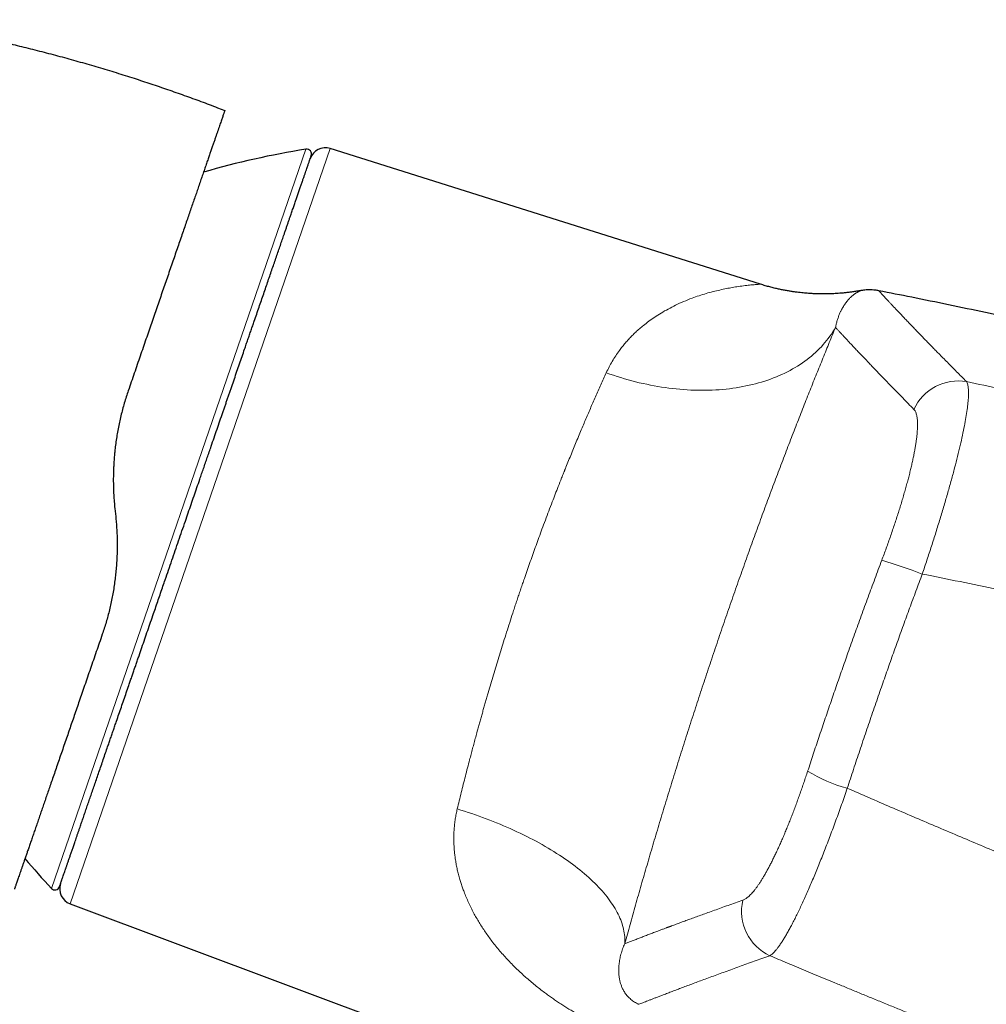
# Model space of a CAD drawing. Header units: millimetres. Extents: x 8 to 1136, y 12 to 650.
# Tile 8 of 49: x 290 to 351, y 588 to 649. Entities that reach past the tile are written whole.
import ezdxf

# ---------------------------------------------------------------- set-up
doc = ezdxf.new("R2010")
doc.units = ezdxf.units.MM

msp = doc.modelspace()

# ---------------------------------------------------------------- linework, layer by layer
at = {"color": 7, "linetype": 'Continuous', "lineweight": 30}
for p, q in [((302.764, 643.82), (303.218, 643.645)), ((336.488, 632.854), (309.766, 641.279)), ((296.39, 618.933), (296.443, 618.429)), ((293.617, 594.379), (321.373, 584.001))]:
    msp.add_line(p, q, dxfattribs=at)
at = {"color": 252, "linetype": 'Continuous', "lineweight": 0}
for p, q in [((292.453, 595.342), (308.256, 641.237)), ((309.766, 641.279), (293.617, 594.379))]:
    msp.add_line(p, q, dxfattribs=at)
at = {"color": 252, "linetype": 'Continuous', "lineweight": 0, "flags": 128}
for points in [[(326.905, 627.36), (327.131, 627.28), (327.357, 627.202), (327.584, 627.128), (327.812, 627.056), (328.04, 626.988), (328.269, 626.922), (328.498, 626.86), (328.727, 626.801), (328.957, 626.744), (329.187, 626.691), (329.417, 626.641), (329.647, 626.594), (329.877, 626.55), (330.107, 626.509), (330.337, 626.472), (330.566, 626.437), (330.795, 626.406), (331.023, 626.378), (331.251, 626.354), (331.479, 626.332), (331.705, 626.314), (331.931, 626.299), (332.156, 626.287), (332.38, 626.278), (332.603, 626.273), (332.825, 626.271), (333.046, 626.272), (333.266, 626.276), (333.484, 626.284), (333.701, 626.295), (333.917, 626.309), (334.131, 626.327), (334.343, 626.347), (334.554, 626.371), (334.763, 626.398), (334.971, 626.428), (335.176, 626.462), (335.379, 626.498), (335.581, 626.538), (335.78, 626.581), (335.977, 626.627), (336.172, 626.677), (336.365, 626.729), (336.555, 626.784), (336.743, 626.843), (336.929, 626.905), (337.112, 626.969), (337.292, 627.037), (337.469, 627.107), (337.644, 627.181), (337.816, 627.258), (337.986, 627.337), (338.152, 627.419), (338.315, 627.505), (338.476, 627.593), (338.633, 627.683), (338.787, 627.777), (338.938, 627.873), (339.086, 627.972), (339.231, 628.074), (339.372, 628.178), (339.51, 628.285), (339.644, 628.395), (339.775, 628.507), (339.902, 628.621), (340.026, 628.738), (340.147, 628.858), (340.263, 628.979), (340.376, 629.104), (340.485, 629.23), (340.591, 629.358), (340.693, 629.489), (340.79, 629.622), (340.884, 629.757), (340.975, 629.894), (341.061, 630.034), (341.143, 630.175)], [(317.654, 600.272), (317.882, 600.202), (318.108, 600.131), (318.334, 600.058), (318.559, 599.983), (318.783, 599.906), (319.006, 599.828), (319.227, 599.748), (319.448, 599.666), (319.667, 599.583), (319.884, 599.498), (320.1, 599.412), (320.314, 599.324), (320.527, 599.235), (320.738, 599.144), (320.947, 599.051), (321.155, 598.958), (321.36, 598.862), (321.564, 598.766), (321.765, 598.668), (321.965, 598.569), (322.162, 598.469), (322.356, 598.367), (322.549, 598.265), (322.739, 598.161), (322.927, 598.056), (323.112, 597.95), (323.294, 597.843), (323.474, 597.734), (323.651, 597.625), (323.826, 597.515), (323.998, 597.405), (324.166, 597.293), (324.332, 597.18), (324.495, 597.067), (324.655, 596.953), (324.811, 596.838), (324.965, 596.722), (325.115, 596.606), (325.262, 596.49), (325.406, 596.372), (325.546, 596.255), (325.683, 596.136), (325.817, 596.018), (325.947, 595.899), (326.073, 595.779), (326.196, 595.66), (326.315, 595.54), (326.431, 595.42), (326.543, 595.299), (326.651, 595.179), (326.755, 595.058), (326.856, 594.937), (326.953, 594.816), (327.046, 594.696), (327.134, 594.575), (327.22, 594.454), (327.301, 594.334), (327.378, 594.214), (327.451, 594.094), (327.52, 593.974), (327.585, 593.854), (327.646, 593.735), (327.702, 593.616), (327.755, 593.498), (327.803, 593.38), (327.848, 593.263), (327.888, 593.146), (327.924, 593.029), (327.956, 592.914), (327.983, 592.799), (328.006, 592.684), (328.026, 592.571), (328.04, 592.458), (328.051, 592.346), (328.057, 592.234), (328.059, 592.124), (328.057, 592.015), (328.051, 591.906)]]:
    msp.add_lwpolyline(points, dxfattribs=at)
at = {"color": 7, "linetype": 'Continuous', "lineweight": 30}
for centre, radius, start, end in [((315.993, 591.839), 50, 98.90124, 106.37457), ((308.302, 640.94), 0.3, 341, 98.90124), ((309.466, 640.326), 1, 72.5, 161), ((328.962, 629.505), 50, 220.26636, 223.09876), ((293.967, 595.315), 1, 161, 249.5), ((292.672, 595.547), 0.3, 223.09876, 341)]:
    msp.add_arc(centre, radius, start, end, dxfattribs=at)
at = {"color": 252, "linetype": 'Continuous', "lineweight": 0}
for centre, radius, start, end in [((348.76, 623.822), 3.03, 80.18532, 155.32794), ((336.426, 589.173), 27.602, 68.5317, 74.04546), ((344.69, 611.497), 10.332, 239.27255, 254.18274), ((338.364, 593.922), 3.055, 167.01618, 244.82345)]:
    msp.add_arc(centre, radius, start, end, dxfattribs=at)
at = {"color": 7, "linetype": 'Continuous', "lineweight": 30}
for points, knots in [([(282.181, 649.283), (282.522, 649.23), (283.248, 649.116), (284.354, 648.927), (285.478, 648.722), (286.578, 648.508), (287.653, 648.287), (288.726, 648.054), (289.797, 647.809), (290.886, 647.547), (291.994, 647.267), (293.12, 646.969), (294.242, 646.658), (295.361, 646.334), (296.476, 645.997), (297.566, 645.653), (298.63, 645.304), (299.67, 644.951), (300.706, 644.586), (301.738, 644.21), (302.422, 643.95), (302.764, 643.82)], [0, 0, 0, 0, 0.048624, 0.103211, 0.157798, 0.209266, 0.260734, 0.312202, 0.36367, 0.415138, 0.469725, 0.524312, 0.578899, 0.633486, 0.688073, 0.74266, 0.794128, 0.845596, 0.897064, 0.948532, 1, 1, 1, 1]), ([(303.218, 643.645), (303.218, 643.643), (303.217, 643.64), (303.209, 643.616), (303.195, 643.578), (303.177, 643.523), (303.152, 643.453), (303.123, 643.368), (303.089, 643.269), (303.051, 643.16), (303.01, 643.04), (302.964, 642.908), (302.914, 642.763), (302.86, 642.605), (302.802, 642.436), (302.741, 642.258), (302.676, 642.071), (302.608, 641.873), (302.536, 641.663), (302.459, 641.442), (302.379, 641.21), (302.295, 640.965), (302.205, 640.705), (302.11, 640.428), (302.009, 640.136), (301.904, 639.831), (301.796, 639.515), (301.683, 639.188), (301.568, 638.855), (301.452, 638.517), (301.334, 638.175), (301.213, 637.824), (301.088, 637.463), (300.96, 637.092), (300.829, 636.711), (300.695, 636.321), (300.555, 635.916), (300.411, 635.496), (300.261, 635.062), (300.108, 634.618), (299.952, 634.166), (299.794, 633.705), (299.635, 633.244), (299.476, 632.783), (299.318, 632.325), (299.158, 631.86), (298.995, 631.389), (298.831, 630.912), (298.664, 630.428), (298.496, 629.939), (298.323, 629.437), (298.146, 628.923), (297.965, 628.397), (297.782, 627.866), (297.597, 627.33), (297.411, 626.79), (297.286, 626.427), (297.223, 626.245)], [0, 0, 0, 0, 0.020041, 0.040062, 0.060076, 0.080097, 0.100136, 0.120206, 0.140411, 0.158903, 0.177334, 0.195716, 0.214057, 0.23237, 0.250665, 0.26818, 0.285658, 0.30311, 0.320545, 0.337972, 0.355401, 0.372841, 0.390426, 0.408832, 0.427204, 0.445555, 0.463896, 0.482238, 0.500593, 0.517986, 0.535379, 0.552782, 0.570203, 0.587654, 0.605143, 0.62268, 0.640189, 0.658508, 0.676824, 0.695147, 0.713487, 0.731855, 0.750264, 0.767716, 0.785159, 0.802601, 0.820052, 0.83752, 0.855014, 0.872544, 0.890056, 0.908375, 0.926683, 0.944989, 0.963304, 0.981637, 1, 1, 1, 1]), ([(300.771, 618.146), (300.831, 618.32), (300.951, 618.668), (301.13, 619.188), (301.309, 619.708), (301.488, 620.227), (301.645, 620.685), (301.782, 621.083), (301.899, 621.421), (302.015, 621.758), (302.132, 622.098), (302.251, 622.444), (302.392, 622.854), (302.554, 623.325), (302.736, 623.852), (302.916, 624.374), (303.061, 624.798), (303.174, 625.125), (303.254, 625.356), (303.333, 625.586), (303.412, 625.816), (303.491, 626.045), (303.569, 626.273), (303.677, 626.585), (303.812, 626.977), (303.974, 627.449), (304.135, 627.915), (304.293, 628.375), (304.432, 628.778), (304.551, 629.125), (304.652, 629.418), (304.752, 629.708), (304.852, 629.997), (304.95, 630.283), (305.066, 630.619), (305.198, 631.003), (305.346, 631.433), (305.491, 631.854), (305.634, 632.268), (305.773, 632.672), (305.908, 633.066), (306.041, 633.45), (306.17, 633.827), (306.298, 634.199), (306.424, 634.564), (306.547, 634.922), (306.668, 635.271), (306.784, 635.61), (306.885, 635.902), (306.97, 636.15), (307.041, 636.357), (307.111, 636.56), (307.18, 636.758), (307.247, 636.953), (307.323, 637.175), (307.408, 637.421), (307.5, 637.688), (307.588, 637.944), (307.673, 638.19), (307.742, 638.391), (307.797, 638.552), (307.84, 638.677), (307.882, 638.798), (307.923, 638.916), (307.962, 639.03), (308, 639.142), (308.049, 639.283), (308.106, 639.449), (308.17, 639.633), (308.229, 639.805), (308.283, 639.963), (308.33, 640.099), (308.37, 640.214), (308.403, 640.311), (308.434, 640.4), (308.461, 640.48), (308.489, 640.562), (308.517, 640.642), (308.542, 640.715), (308.562, 640.772), (308.576, 640.813), (308.584, 640.838), (308.586, 640.841), (308.586, 640.843)], [0, 0, 0, 0, 0.014638, 0.029253, 0.043853, 0.058446, 0.07304, 0.082599, 0.092164, 0.101737, 0.11132, 0.121178, 0.131337, 0.146554, 0.161754, 0.176946, 0.192137, 0.19896, 0.205786, 0.212615, 0.219448, 0.226286, 0.23313, 0.23998, 0.254419, 0.268833, 0.283229, 0.297615, 0.311999, 0.321419, 0.330843, 0.340273, 0.349711, 0.35916, 0.368621, 0.383369, 0.39809, 0.412792, 0.427484, 0.442173, 0.456604, 0.471047, 0.48551, 0.500001, 0.514748, 0.52947, 0.544172, 0.558864, 0.573552, 0.583172, 0.592796, 0.602427, 0.612067, 0.621717, 0.631381, 0.64582, 0.660234, 0.67463, 0.689016, 0.7034, 0.711474, 0.719551, 0.727631, 0.735718, 0.743811, 0.751912, 0.760022, 0.775541, 0.791034, 0.806509, 0.821976, 0.837444, 0.849605, 0.861776, 0.873962, 0.886015, 0.897513, 0.914599, 0.931667, 0.948728, 0.965796, 0.982883, 1, 1, 1, 1]), ([(342.715, 632.461), (342.628, 632.445), (342.457, 632.415), (342.206, 632.378), (341.965, 632.346), (341.735, 632.321), (341.519, 632.3), (341.314, 632.284), (341.123, 632.272), (340.943, 632.263), (340.78, 632.258), (340.633, 632.254), (340.502, 632.252), (340.38, 632.252), (340.268, 632.253), (340.165, 632.254), (340.069, 632.256), (339.975, 632.259), (339.87, 632.263), (339.749, 632.268), (339.612, 632.276), (339.463, 632.286), (339.301, 632.298), (339.128, 632.314), (338.945, 632.333), (338.751, 632.356), (338.546, 632.384), (338.328, 632.417), (338.098, 632.457), (337.854, 632.503), (337.601, 632.556), (337.336, 632.617), (337.062, 632.687), (336.778, 632.765), (336.586, 632.824), (336.489, 632.854)], [0, 0, 0, 0, 0.042219, 0.0826023, 0.1211302, 0.1577857, 0.1925541, 0.2248525, 0.2553084, 0.283913, 0.3106593, 0.3329649, 0.353781, 0.3731048, 0.3909341, 0.407267, 0.4221022, 0.436445, 0.4522468, 0.4721077, 0.4939303, 0.5177134, 0.5434554, 0.5711537, 0.6002582, 0.6312417, 0.6640983, 0.6988206, 0.7361653, 0.7754314, 0.8166049, 0.8596693, 0.9046053, 0.9513907, 1, 1, 1, 1]), ([(343.829, 632.452), (343.76, 632.464), (343.626, 632.488), (343.427, 632.505), (343.237, 632.51), (343.057, 632.504), (342.89, 632.488), (342.777, 632.472), (342.721, 632.461), (342.715, 632.46)], [0, 0, 0, 0, 0.186436, 0.365147, 0.535173, 0.695673, 0.845934, 0.985362, 1, 1, 1, 1]), ([(384.55, 622.223), (383.921, 622.416), (382.585, 622.826), (380.535, 623.438), (378.402, 624.064), (376.266, 624.678), (374.127, 625.28), (371.857, 625.905), (369.456, 626.55), (366.923, 627.213), (364.386, 627.86), (361.935, 628.467), (359.572, 629.038), (357.296, 629.573), (355.018, 630.095), (352.736, 630.603), (350.452, 631.098), (348.164, 631.58), (345.956, 632.032), (344.509, 632.317), (343.828, 632.452)], [0, 0, 0, 0, 0.046932, 0.099853, 0.152768, 0.205676, 0.258578, 0.311476, 0.373814, 0.436148, 0.498478, 0.560805, 0.616453, 0.672101, 0.727749, 0.783397, 0.839048, 0.894701, 0.950358, 1, 1, 1, 1]), ([(297.223, 626.245), (297.18, 626.118), (297.095, 625.864), (296.977, 625.476), (296.867, 625.083), (296.766, 624.685), (296.675, 624.284), (296.593, 623.88), (296.521, 623.475), (296.459, 623.065), (296.412, 622.695), (296.376, 622.364), (296.351, 622.074), (296.33, 621.783), (296.314, 621.49), (296.303, 621.194), (296.297, 620.898), (296.296, 620.561), (296.303, 620.186), (296.321, 619.77), (296.349, 619.352), (296.376, 619.073), (296.39, 618.933)], [0, 0, 0, 0, 0.055431, 0.111022, 0.166788, 0.222742, 0.278902, 0.334272, 0.389868, 0.445702, 0.50179, 0.540604, 0.579586, 0.61874, 0.658068, 0.697576, 0.737268, 0.777147, 0.832294, 0.887811, 0.94371, 1, 1, 1, 1]), ([(292.956, 595.449), (292.956, 595.45), (292.957, 595.453), (292.963, 595.471), (292.974, 595.501), (292.988, 595.543), (293.004, 595.59), (293.021, 595.639), (293.037, 595.686), (293.055, 595.738), (293.075, 595.795), (293.097, 595.859), (293.125, 595.941), (293.161, 596.046), (293.206, 596.176), (293.255, 596.318), (293.299, 596.445), (293.334, 596.548), (293.36, 596.624), (293.388, 596.703), (293.415, 596.784), (293.444, 596.868), (293.474, 596.954), (293.516, 597.075), (293.571, 597.236), (293.642, 597.441), (293.716, 597.657), (293.794, 597.883), (293.866, 598.092), (293.931, 598.28), (293.987, 598.445), (294.046, 598.614), (294.105, 598.788), (294.167, 598.966), (294.241, 599.182), (294.33, 599.44), (294.434, 599.742), (294.541, 600.054), (294.652, 600.375), (294.765, 600.704), (294.881, 601.04), (294.999, 601.383), (295.12, 601.735), (295.245, 602.098), (295.374, 602.471), (295.506, 602.855), (295.641, 603.247), (295.778, 603.646), (295.902, 604.006), (296.012, 604.324), (296.106, 604.598), (296.201, 604.875), (296.298, 605.155), (296.396, 605.439), (296.511, 605.773), (296.644, 606.159), (296.795, 606.598), (296.948, 607.043), (297.103, 607.493), (297.237, 607.882), (297.349, 608.208), (297.438, 608.467), (297.528, 608.729), (297.619, 608.992), (297.71, 609.257), (297.802, 609.523), (297.922, 609.873), (298.072, 610.307), (298.251, 610.828), (298.432, 611.353), (298.614, 611.881), (298.784, 612.375), (298.942, 612.834), (299.087, 613.257), (299.233, 613.68), (299.377, 614.097), (299.541, 614.573), (299.726, 615.11), (299.934, 615.714), (300.142, 616.32), (300.351, 616.927), (300.561, 617.536), (300.701, 617.943), (300.771, 618.146)], [0, 0, 0, 0, 0.0146362, 0.0292502, 0.0438497, 0.0584425, 0.0730364, 0.0825962, 0.0921619, 0.1017358, 0.1113198, 0.1211785, 0.1313373, 0.1465545, 0.1617543, 0.1769455, 0.1921369, 0.19896, 0.2057856, 0.2126146, 0.2194478, 0.2262859, 0.2331297, 0.23998, 0.2544188, 0.2688327, 0.283229, 0.2976152, 0.3119986, 0.3214185, 0.3308425, 0.3402727, 0.3497111, 0.3591598, 0.3686208, 0.3833686, 0.3980898, 0.4127923, 0.4274839, 0.4421726, 0.4566038, 0.4710472, 0.4855103, 0.5000006, 0.5147484, 0.5294696, 0.5441721, 0.5588637, 0.5735524, 0.5831723, 0.5927965, 0.6024273, 0.6120668, 0.6217173, 0.631381, 0.6458198, 0.6602337, 0.67463, 0.6890162, 0.7033997, 0.7114737, 0.7195505, 0.7276314, 0.7357177, 0.7438107, 0.7519117, 0.760022, 0.7755413, 0.791034, 0.8065093, 0.8219763, 0.8374444, 0.8496047, 0.8617758, 0.8739621, 0.8860148, 0.8975145, 0.9146019, 0.9316702, 0.9487318, 0.9657991, 0.9828844, 1, 1, 1, 1]), ([(296.443, 618.429), (296.455, 618.308), (296.479, 618.069), (296.505, 617.711), (296.523, 617.357), (296.534, 617.006), (296.538, 616.656), (296.534, 616.283), (296.521, 615.888), (296.497, 615.473), (296.464, 615.064), (296.421, 614.655), (296.367, 614.247), (296.304, 613.84), (296.231, 613.436), (296.149, 613.035), (296.058, 612.64), (295.959, 612.252), (295.851, 611.869), (295.736, 611.49), (295.652, 611.242), (295.61, 611.117)], [0, 0, 0, 0, 0.047889, 0.095289, 0.142208, 0.188654, 0.234635, 0.281449, 0.337075, 0.392333, 0.44724, 0.501815, 0.557391, 0.612976, 0.66859, 0.724255, 0.779989, 0.834815, 0.889746, 0.944802, 1, 1, 1, 1]), ([(295.61, 611.117), (295.548, 610.937), (295.424, 610.576), (295.239, 610.041), (295.056, 609.51), (294.875, 608.983), (294.695, 608.461), (294.517, 607.944), (294.346, 607.449), (294.183, 606.976), (294.027, 606.523), (293.873, 606.077), (293.722, 605.637), (293.572, 605.202), (293.421, 604.762), (293.267, 604.318), (293.113, 603.87), (292.962, 603.431), (292.814, 603.001), (292.669, 602.581), (292.527, 602.17), (292.393, 601.78), (292.266, 601.411), (292.145, 601.061), (292.028, 600.72), (291.913, 600.388), (291.802, 600.065), (291.69, 599.741), (291.579, 599.417), (291.468, 599.095), (291.361, 598.785), (291.259, 598.488), (291.16, 598.202), (291.066, 597.928), (290.979, 597.675), (290.898, 597.44), (290.823, 597.223), (290.752, 597.017), (290.685, 596.823), (290.622, 596.639), (290.56, 596.46), (290.501, 596.288), (290.444, 596.124), (290.393, 595.974), (290.346, 595.839), (290.305, 595.719), (290.268, 595.612), (290.237, 595.522), (290.211, 595.448), (290.191, 595.389), (290.175, 595.343), (290.164, 595.311), (290.157, 595.29), (290.156, 595.288), (290.156, 595.287)], [0, 0, 0, 0, 0.019866, 0.039769, 0.059723, 0.079739, 0.099831, 0.12001, 0.140082, 0.158418, 0.17675, 0.195086, 0.213436, 0.231808, 0.250211, 0.270211, 0.290182, 0.310134, 0.33008, 0.350029, 0.369994, 0.389965, 0.408248, 0.426516, 0.44478, 0.463046, 0.481323, 0.499621, 0.519695, 0.539735, 0.559753, 0.579761, 0.59977, 0.619791, 0.6398, 0.658105, 0.676386, 0.694653, 0.712915, 0.731181, 0.749459, 0.76967, 0.789805, 0.809878, 0.8299, 0.849884, 0.869843, 0.890045, 0.908553, 0.926973, 0.945317, 0.963596, 0.98182, 1, 1, 1, 1])]:
    msp.add_open_spline(points, degree=3, knots=knots, dxfattribs=at)
at = {"color": 252, "linetype": 'Continuous', "lineweight": 0}
for points, knots in [([(336.488, 632.854), (336.481, 632.854), (336.466, 632.854), (336.346, 632.848), (336.155, 632.836), (335.884, 632.811), (335.535, 632.772), (335.145, 632.72), (334.746, 632.657), (334.364, 632.585), (333.96, 632.499), (333.535, 632.402), (333.106, 632.284), (332.671, 632.148), (332.205, 631.984), (331.717, 631.789), (331.223, 631.563), (330.758, 631.325), (330.324, 631.076), (329.922, 630.822), (329.553, 630.564), (329.238, 630.322), (328.969, 630.095), (328.736, 629.885), (328.513, 629.668), (328.3, 629.446), (328.097, 629.218), (327.904, 628.985), (327.62, 628.614), (327.267, 628.092), (327.024, 627.6), (326.905, 627.36)], [0, 0, 0, 0, 0.035378, 0.072827, 0.112437, 0.154396, 0.198862, 0.245966, 0.282217, 0.318535, 0.354933, 0.391453, 0.427989, 0.464475, 0.500911, 0.544046, 0.584869, 0.623388, 0.659613, 0.693556, 0.725229, 0.754647, 0.776484, 0.797907, 0.818923, 0.83954, 0.859767, 0.879613, 0.899088, 0.950797, 1, 1, 1, 1]), ([(342.715, 632.46), (342.715, 632.46), (342.714, 632.46), (342.705, 632.456), (342.692, 632.451), (342.673, 632.443), (342.649, 632.432), (342.622, 632.42), (342.595, 632.406), (342.575, 632.396), (342.561, 632.389), (342.554, 632.385), (342.547, 632.382), (342.54, 632.378), (342.533, 632.374), (342.526, 632.37), (342.508, 632.36), (342.477, 632.343), (342.433, 632.316), (342.386, 632.287), (342.338, 632.254), (342.288, 632.218), (342.234, 632.177), (342.183, 632.135), (342.133, 632.092), (342.087, 632.05), (342.041, 632.005), (341.994, 631.957), (341.939, 631.898), (341.876, 631.824), (341.803, 631.734), (341.732, 631.636), (341.663, 631.533), (341.615, 631.455), (341.589, 631.408), (341.581, 631.396), (341.574, 631.383), (341.567, 631.37), (341.559, 631.356), (341.551, 631.34), (341.533, 631.308), (341.507, 631.258), (341.473, 631.19), (341.436, 631.112), (341.397, 631.023), (341.356, 630.923), (341.318, 630.821), (341.282, 630.717), (341.248, 630.611), (341.218, 630.504), (341.19, 630.396), (341.164, 630.287), (341.149, 630.212), (341.142, 630.175)], [0, 0, 0, 0, 0.0274611, 0.0554138, 0.0838377, 0.1127349, 0.1421073, 0.1719569, 0.1943295, 0.2169645, 0.222082, 0.2272128, 0.2323568, 0.2375142, 0.2426848, 0.2478687, 0.2526505, 0.2810795, 0.3100524, 0.3368644, 0.3641278, 0.3918432, 0.4200115, 0.4486333, 0.4714404, 0.4945282, 0.5173296, 0.5398313, 0.5621517, 0.5972877, 0.631965, 0.6661838, 0.6999441, 0.7327694, 0.736426, 0.7400771, 0.7437225, 0.7473623, 0.7512039, 0.7555689, 0.7599168, 0.7778483, 0.7954821, 0.8128182, 0.8359785, 0.858585, 0.8806377, 0.9021365, 0.9230813, 0.9431128, 0.9626097, 0.9815721, 1, 1, 1, 1]), ([(343.828, 632.452), (343.828, 632.451), (343.829, 632.45), (343.843, 632.435), (343.867, 632.408), (343.902, 632.371), (343.946, 632.322), (344.001, 632.263), (344.066, 632.192), (344.141, 632.111), (344.226, 632.019), (344.32, 631.918), (344.424, 631.806), (344.538, 631.684), (344.663, 631.551), (344.799, 631.406), (344.947, 631.25), (345.105, 631.083), (345.273, 630.905), (345.452, 630.717), (345.642, 630.519), (345.841, 630.311), (346.049, 630.094), (346.267, 629.869), (346.494, 629.633), (346.716, 629.405), (346.927, 629.187), (347.128, 628.982), (347.335, 628.77), (347.562, 628.539), (347.811, 628.285), (348.084, 628.008), (348.367, 627.722), (348.66, 627.427), (348.962, 627.123), (349.172, 626.913), (349.277, 626.808)], [0, 0, 0, 0, 0.027135, 0.0581, 0.089068, 0.12004, 0.150947, 0.181856, 0.212767, 0.24368, 0.274595, 0.304959, 0.335325, 0.365692, 0.396061, 0.427051, 0.458042, 0.489034, 0.519984, 0.550918, 0.581859, 0.612808, 0.643145, 0.673486, 0.703833, 0.734184, 0.757983, 0.781705, 0.805459, 0.829246, 0.857603, 0.886003, 0.914444, 0.942925, 0.971444, 1, 1, 1, 1]), ([(341.143, 630.175), (341.079, 630.02), (340.951, 629.711), (340.756, 629.237), (340.56, 628.757), (340.362, 628.271), (340.163, 627.78), (339.963, 627.285), (339.764, 626.787), (339.562, 626.282), (339.358, 625.767), (339.15, 625.241), (338.939, 624.705), (338.727, 624.162), (338.513, 623.612), (338.298, 623.055), (338.081, 622.491), (337.863, 621.92), (337.644, 621.341), (337.423, 620.757), (337.203, 620.169), (336.981, 619.576), (336.761, 618.982), (336.542, 618.387), (336.324, 617.791), (336.105, 617.19), (335.885, 616.581), (335.663, 615.963), (335.44, 615.338), (335.217, 614.711), (334.995, 614.081), (334.773, 613.448), (334.552, 612.812), (334.331, 612.174), (334.111, 611.533), (333.892, 610.891), (333.674, 610.247), (333.456, 609.601), (333.241, 608.958), (333.028, 608.317), (332.817, 607.677), (332.607, 607.037), (332.397, 606.393), (332.187, 605.745), (331.978, 605.093), (331.77, 604.442), (331.564, 603.792), (331.36, 603.142), (331.157, 602.493), (330.956, 601.845), (330.757, 601.198), (330.56, 600.553), (330.365, 599.912), (330.173, 599.273), (329.984, 598.641), (329.798, 598.016), (329.616, 597.398), (329.435, 596.781), (329.255, 596.161), (329.075, 595.541), (328.898, 594.921), (328.723, 594.307), (328.551, 593.699), (328.381, 593.095), (328.214, 592.497), (328.105, 592.103), (328.051, 591.906)], [0, 0, 0, 0, 0.015859, 0.031662, 0.047416, 0.063127, 0.0788, 0.094162, 0.109499, 0.124817, 0.140122, 0.155732, 0.171339, 0.186951, 0.202573, 0.218211, 0.233871, 0.249559, 0.26531, 0.281027, 0.296716, 0.312385, 0.328038, 0.343403, 0.358765, 0.37413, 0.389558, 0.405271, 0.420959, 0.436628, 0.452283, 0.467932, 0.483579, 0.499231, 0.514875, 0.53051, 0.546144, 0.561781, 0.577428, 0.592811, 0.608215, 0.623646, 0.639052, 0.654755, 0.670449, 0.686138, 0.70183, 0.717528, 0.73324, 0.74897, 0.764728, 0.780462, 0.796176, 0.811878, 0.827571, 0.842983, 0.858398, 0.873821, 0.889386, 0.905241, 0.921068, 0.936873, 0.952663, 0.968444, 0.984221, 1, 1, 1, 1]), ([(341.142, 630.175), (341.178, 630.136), (341.251, 630.056), (341.373, 629.924), (341.503, 629.783), (341.644, 629.632), (341.795, 629.47), (341.955, 629.298), (342.131, 629.11), (342.324, 628.905), (342.535, 628.681), (342.759, 628.445), (342.994, 628.197), (343.228, 627.951), (343.458, 627.71), (343.683, 627.476), (343.916, 627.234), (344.157, 626.983), (344.408, 626.724), (344.682, 626.441), (344.982, 626.133), (345.311, 625.796), (345.651, 625.449), (345.888, 625.207), (346.007, 625.087)], [0, 0, 0, 0, 0.044804, 0.089609, 0.134416, 0.179224, 0.224033, 0.268843, 0.313652, 0.362943, 0.412232, 0.461521, 0.510808, 0.560094, 0.601163, 0.642231, 0.683297, 0.72436, 0.765421, 0.80648, 0.854866, 0.903249, 0.951627, 1, 1, 1, 1]), ([(326.905, 627.36), (326.849, 627.237), (326.739, 626.994), (326.572, 626.622), (326.406, 626.249), (326.241, 625.876), (326.078, 625.505), (325.918, 625.135), (325.76, 624.769), (325.603, 624.404), (325.439, 624.018), (325.268, 623.61), (325.089, 623.182), (324.913, 622.758), (324.74, 622.338), (324.571, 621.922), (324.451, 621.623), (324.379, 621.444), (324.353, 621.38), (324.328, 621.317), (324.303, 621.254), (324.277, 621.191), (324.221, 621.05), (324.103, 620.753), (323.932, 620.317), (323.738, 619.821), (323.543, 619.314), (323.338, 618.777), (323.124, 618.21), (322.921, 617.664), (322.729, 617.14), (322.546, 616.639), (322.366, 616.139), (322.19, 615.642), (322.016, 615.148), (321.866, 614.715), (321.738, 614.343), (321.631, 614.03), (321.524, 613.715), (321.418, 613.398), (321.312, 613.08), (321.206, 612.76), (321.071, 612.348), (320.907, 611.843), (320.716, 611.245), (320.532, 610.663), (320.357, 610.1), (320.189, 609.555), (320.023, 609.007), (319.858, 608.457), (319.694, 607.904), (319.559, 607.442), (319.452, 607.071), (319.371, 606.791), (319.291, 606.51), (319.211, 606.228), (319.132, 605.946), (319.053, 605.663), (318.974, 605.379), (318.889, 605.071), (318.798, 604.738), (318.701, 604.381), (318.606, 604.024), (318.512, 603.673), (318.407, 603.272), (318.289, 602.819), (318.158, 602.31), (318.029, 601.8), (317.902, 601.29), (317.776, 600.779), (317.695, 600.441), (317.654, 600.272)], [0, 0, 0, 0, 0.017728, 0.035184, 0.052366, 0.069277, 0.085914, 0.101989, 0.117801, 0.133351, 0.148638, 0.166494, 0.183978, 0.20109, 0.217831, 0.2342, 0.250197, 0.25264, 0.255081, 0.257518, 0.259953, 0.262385, 0.264814, 0.276224, 0.296438, 0.31431, 0.332018, 0.352882, 0.373513, 0.393911, 0.411927, 0.429757, 0.447402, 0.464862, 0.482137, 0.499228, 0.510015, 0.52084, 0.531703, 0.542603, 0.55354, 0.564515, 0.575528, 0.595817, 0.616233, 0.636777, 0.655228, 0.673782, 0.692438, 0.711198, 0.730061, 0.749028, 0.758621, 0.768252, 0.777922, 0.787631, 0.797378, 0.807163, 0.816987, 0.826849, 0.839302, 0.851817, 0.864392, 0.876884, 0.888932, 0.907005, 0.925254, 0.943677, 0.962276, 0.98105, 1, 1, 1, 1]), ([(349.277, 626.808), (349.3, 626.764), (349.346, 626.675), (349.385, 626.466), (349.403, 626.204), (349.398, 625.884), (349.37, 625.509), (349.319, 625.08), (349.245, 624.598), (349.148, 624.064), (349.029, 623.48), (348.887, 622.849), (348.723, 622.172), (348.54, 621.456), (348.338, 620.706), (348.119, 619.927), (347.885, 619.122), (347.636, 618.295), (347.375, 617.452), (347.102, 616.595), (346.82, 615.73), (346.625, 615.15), (346.528, 614.86)], [0, 0, 0, 0, 0.049751, 0.099486, 0.149223, 0.198975, 0.248758, 0.298587, 0.348485, 0.398483, 0.448626, 0.49897, 0.54937, 0.599662, 0.649882, 0.700047, 0.750166, 0.800237, 0.850256, 0.900222, 0.950133, 1, 1, 1, 1]), ([(349.277, 626.808), (349.991, 626.659), (351.423, 626.362), (353.571, 625.9), (355.724, 625.427), (357.881, 624.941), (360.03, 624.445), (362.17, 623.94), (364.301, 623.426), (366.436, 622.898), (368.589, 622.355), (370.76, 621.795), (372.95, 621.218), (375.143, 620.628), (377.34, 620.025), (379.54, 619.408), (381.743, 618.778), (383.212, 618.348), (383.947, 618.132)], [0, 0, 0, 0, 0.061382, 0.12294, 0.184677, 0.246591, 0.308684, 0.369841, 0.431172, 0.492676, 0.554354, 0.61747, 0.680768, 0.744248, 0.80791, 0.871756, 0.935786, 1, 1, 1, 1]), ([(344.013, 615.712), (344.06, 615.838), (344.154, 616.09), (344.292, 616.468), (344.428, 616.846), (344.56, 617.222), (344.687, 617.593), (344.811, 617.959), (344.929, 618.318), (345.043, 618.674), (345.155, 619.028), (345.262, 619.379), (345.365, 619.726), (345.464, 620.066), (345.557, 620.4), (345.645, 620.725), (345.727, 621.041), (345.803, 621.346), (345.873, 621.642), (345.937, 621.929), (345.996, 622.209), (346.048, 622.479), (346.095, 622.738), (346.134, 622.986), (346.167, 623.221), (346.194, 623.441), (346.214, 623.648), (346.227, 623.844), (346.235, 624.028), (346.235, 624.2), (346.23, 624.36), (346.217, 624.506), (346.198, 624.639), (346.172, 624.758), (346.141, 624.862), (346.103, 624.952), (346.059, 625.028), (346.024, 625.067), (346.007, 625.087)], [0, 0, 0, 0, 0.028087, 0.056159, 0.084264, 0.112447, 0.140592, 0.168081, 0.195545, 0.223028, 0.250573, 0.278632, 0.306599, 0.33452, 0.362442, 0.390541, 0.41816, 0.445686, 0.473166, 0.500647, 0.528598, 0.556538, 0.584518, 0.612586, 0.64057, 0.667881, 0.695203, 0.72258, 0.750054, 0.777955, 0.805821, 0.833697, 0.861627, 0.889702, 0.917288, 0.944839, 0.972395, 1, 1, 1, 1]), ([(339.411, 602.615), (339.526, 602.966), (339.756, 603.668), (340.107, 604.72), (340.461, 605.771), (340.819, 606.821), (341.18, 607.871), (341.546, 608.92), (341.927, 610.003), (342.325, 611.12), (342.74, 612.27), (343.16, 613.419), (343.584, 614.567), (343.87, 615.33), (344.013, 615.712)], [0, 0, 0, 0, 0.080068, 0.160104, 0.240112, 0.3201, 0.400073, 0.480037, 0.559998, 0.647959, 0.735931, 0.823924, 0.911944, 1, 1, 1, 1]), ([(346.528, 614.86), (346.396, 614.508), (346.133, 613.802), (345.743, 612.743), (345.356, 611.682), (344.974, 610.62), (344.595, 609.557), (344.219, 608.493), (343.836, 607.392), (343.444, 606.255), (343.044, 605.082), (342.649, 603.907), (342.258, 602.732), (342.002, 601.948), (341.874, 601.556)], [0, 0, 0, 0, 0.080051, 0.160071, 0.240067, 0.320044, 0.40001, 0.479969, 0.55993, 0.647894, 0.735875, 0.823881, 0.91192, 1, 1, 1, 1]), ([(346.528, 614.86), (347.31, 614.704), (348.875, 614.39), (351.221, 613.908), (353.567, 613.415), (355.912, 612.912), (358.048, 612.443), (359.975, 612.014), (361.693, 611.624), (363.261, 611.264), (364.28, 611.027), (364.75, 610.917), (364.819, 610.901), (364.889, 610.884), (364.959, 610.868), (365.029, 610.851), (365.099, 610.835), (365.167, 610.819), (365.27, 610.795), (365.41, 610.762), (365.628, 610.711), (365.891, 610.648), (366.203, 610.574), (366.526, 610.497), (366.861, 610.418), (367.223, 610.331), (367.615, 610.236), (368.037, 610.135), (368.474, 610.029), (368.907, 609.923), (369.335, 609.819), (369.637, 609.745), (369.832, 609.697), (369.92, 609.675), (370.018, 609.651), (370.121, 609.626), (370.254, 609.593), (370.417, 609.553), (370.653, 609.494), (370.926, 609.427), (371.233, 609.351), (371.526, 609.278), (371.807, 609.208), (372.074, 609.141), (372.324, 609.078), (372.557, 609.02), (372.774, 608.966), (372.978, 608.914), (373.172, 608.865), (373.356, 608.819), (373.533, 608.774), (373.7, 608.732), (373.853, 608.693), (373.994, 608.657), (374.122, 608.625), (374.233, 608.597), (374.328, 608.573), (374.408, 608.552), (374.466, 608.538), (374.506, 608.527), (374.546, 608.517), (374.603, 608.503), (374.674, 608.485), (374.744, 608.467), (374.814, 608.449), (375.023, 608.396), (375.368, 608.307), (375.845, 608.185), (376.311, 608.066), (376.768, 607.948), (377.216, 607.833), (377.655, 607.719), (378.082, 607.608), (378.497, 607.501), (378.811, 607.419), (379.028, 607.362), (379.139, 607.334), (379.238, 607.308), (379.328, 607.284), (379.425, 607.259), (379.529, 607.232), (379.657, 607.198), (379.811, 607.158), (379.993, 607.111), (380.19, 607.059), (380.397, 607.005), (380.615, 606.948), (380.842, 606.888), (381.031, 606.838), (381.178, 606.8), (381.278, 606.774), (381.38, 606.747), (381.479, 606.721), (381.574, 606.696), (381.737, 606.653), (381.969, 606.592), (382.265, 606.514), (382.536, 606.442), (382.784, 606.377), (383.009, 606.317), (383.223, 606.261), (383.424, 606.208), (383.614, 606.158), (383.736, 606.125), (383.795, 606.11)], [0, 0, 0, 0, 0.062658, 0.125333, 0.188024, 0.250732, 0.313459, 0.35947, 0.405492, 0.451525, 0.485559, 0.487431, 0.489303, 0.491175, 0.493047, 0.49492, 0.496792, 0.498664, 0.500419, 0.505099, 0.509899, 0.517944, 0.526304, 0.534977, 0.543964, 0.553266, 0.564192, 0.575522, 0.587257, 0.599394, 0.61041, 0.621738, 0.623764, 0.626106, 0.628896, 0.631656, 0.634385, 0.639656, 0.64481, 0.653406, 0.661652, 0.669547, 0.677093, 0.684288, 0.691133, 0.697266, 0.703087, 0.708597, 0.713796, 0.718684, 0.723527, 0.72802, 0.732162, 0.735954, 0.739396, 0.742488, 0.744918, 0.747077, 0.748965, 0.74954, 0.75033, 0.752232, 0.754127, 0.756016, 0.757899, 0.759776, 0.772931, 0.78578, 0.798322, 0.810558, 0.822701, 0.834527, 0.846035, 0.857225, 0.868097, 0.871448, 0.874768, 0.877042, 0.879444, 0.882056, 0.884878, 0.887908, 0.892417, 0.897321, 0.902621, 0.908316, 0.914096, 0.920232, 0.926727, 0.929376, 0.93208, 0.934839, 0.937633, 0.940082, 0.942499, 0.950873, 0.958841, 0.966403, 0.972812, 0.978897, 0.984659, 0.990096, 0.99521, 1, 1, 1, 1]), ([(335.387, 594.609), (335.414, 594.619), (335.468, 594.64), (335.552, 594.688), (335.639, 594.749), (335.73, 594.822), (335.823, 594.907), (335.917, 595.005), (336.014, 595.113), (336.113, 595.233), (336.215, 595.367), (336.32, 595.512), (336.428, 595.671), (336.537, 595.841), (336.649, 596.023), (336.763, 596.216), (336.877, 596.419), (336.993, 596.632), (337.109, 596.855), (337.228, 597.089), (337.349, 597.334), (337.471, 597.591), (337.594, 597.858), (337.718, 598.133), (337.841, 598.414), (337.963, 598.701), (338.085, 598.993), (338.207, 599.293), (338.33, 599.6), (338.453, 599.916), (338.576, 600.24), (338.699, 600.569), (338.822, 600.903), (338.943, 601.241), (339.062, 601.581), (339.18, 601.923), (339.296, 602.267), (339.372, 602.499), (339.411, 602.615)], [0, 0, 0, 0, 0.028147, 0.056242, 0.084324, 0.112432, 0.140532, 0.168027, 0.195471, 0.2229, 0.25035, 0.278398, 0.306355, 0.334259, 0.362149, 0.390221, 0.417853, 0.445414, 0.472941, 0.500475, 0.528555, 0.556589, 0.584618, 0.612683, 0.640686, 0.668054, 0.695402, 0.722768, 0.750188, 0.77809, 0.80595, 0.833806, 0.861697, 0.889725, 0.917287, 0.944828, 0.972386, 1, 1, 1, 1]), ([(337.065, 591.158), (337.094, 591.177), (337.152, 591.215), (337.247, 591.297), (337.347, 591.399), (337.452, 591.52), (337.563, 591.661), (337.68, 591.822), (337.801, 592.001), (337.927, 592.2), (338.058, 592.418), (338.194, 592.654), (338.334, 592.908), (338.478, 593.181), (338.627, 593.472), (338.78, 593.781), (338.936, 594.107), (339.096, 594.45), (339.26, 594.81), (339.425, 595.184), (339.594, 595.572), (339.764, 595.972), (339.935, 596.386), (340.109, 596.81), (340.283, 597.246), (340.459, 597.693), (340.635, 598.148), (340.812, 598.613), (340.99, 599.087), (341.167, 599.568), (341.345, 600.056), (341.522, 600.551), (341.698, 601.051), (341.815, 601.388), (341.874, 601.556)], [0, 0, 0, 0, 0.03103, 0.062059, 0.093091, 0.12413, 0.155179, 0.186241, 0.21732, 0.24842, 0.279544, 0.310698, 0.341887, 0.373119, 0.404403, 0.435747, 0.467165, 0.498669, 0.530181, 0.56162, 0.592999, 0.62433, 0.655623, 0.686887, 0.718133, 0.749369, 0.780604, 0.811847, 0.843106, 0.874391, 0.905712, 0.937079, 0.968504, 1, 1, 1, 1]), ([(341.874, 601.556), (342.319, 601.363), (343.215, 600.974), (344.57, 600.389), (345.944, 599.8), (347.337, 599.206), (348.74, 598.611), (350.154, 598.016), (351.578, 597.419), (353.02, 596.819), (354.48, 596.214), (355.959, 595.606), (357.456, 594.994), (358.972, 594.378), (360.118, 593.915), (360.89, 593.605), (361.279, 593.448), (361.67, 593.292), (362.062, 593.135), (362.448, 592.98), (362.818, 592.833), (363.691, 592.485), (364.993, 591.969), (366.739, 591.281), (368.415, 590.626), (370.11, 589.968), (371.822, 589.308), (373.552, 588.646), (375.405, 587.941), (377.384, 587.195), (379.492, 586.406), (381.624, 585.616), (383.055, 585.09), (383.775, 584.827)], [0, 0, 0, 0, 0.032325, 0.065075, 0.09825, 0.131849, 0.165872, 0.199698, 0.233932, 0.268572, 0.303619, 0.339072, 0.374929, 0.411191, 0.447858, 0.45714, 0.466448, 0.475781, 0.48514, 0.494524, 0.503418, 0.511612, 0.55699, 0.596474, 0.636343, 0.676597, 0.717236, 0.758258, 0.799664, 0.848954, 0.898774, 0.949123, 1, 1, 1, 1]), ([(327.347, 586.427), (327.225, 586.479), (326.98, 586.586), (326.617, 586.753), (326.256, 586.928), (325.898, 587.109), (325.542, 587.298), (325.193, 587.492), (324.875, 587.676), (324.589, 587.848), (324.331, 588.009), (324.074, 588.174), (323.82, 588.343), (323.568, 588.516), (323.319, 588.693), (323.053, 588.888), (322.773, 589.101), (322.48, 589.334), (322.192, 589.573), (321.91, 589.817), (321.633, 590.067), (321.363, 590.322), (321.094, 590.587), (320.826, 590.865), (320.558, 591.155), (320.299, 591.452), (320.048, 591.754), (319.814, 592.053), (319.595, 592.348), (319.391, 592.637), (319.197, 592.929), (319.011, 593.224), (318.836, 593.522), (318.667, 593.826), (318.506, 594.139), (318.352, 594.461), (318.208, 594.788), (318.102, 595.051), (318.028, 595.248), (317.982, 595.378), (317.937, 595.508), (317.894, 595.638), (317.853, 595.769), (317.796, 595.956), (317.729, 596.2), (317.656, 596.502), (317.593, 596.803), (317.551, 597.049), (317.523, 597.239), (317.505, 597.374), (317.489, 597.509), (317.476, 597.643), (317.464, 597.777), (317.455, 597.912), (317.444, 598.11), (317.437, 598.371), (317.441, 598.695), (317.458, 599.016), (317.487, 599.334), (317.53, 599.65), (317.584, 599.962), (317.631, 600.169), (317.654, 600.272)], [0, 0, 0, 0, 0.019731, 0.039544, 0.05946, 0.0795, 0.099683, 0.120028, 0.139868, 0.155359, 0.170922, 0.186565, 0.202296, 0.218122, 0.234049, 0.250085, 0.269827, 0.289655, 0.30958, 0.329615, 0.349771, 0.370061, 0.390001, 0.4118, 0.433638, 0.45553, 0.47749, 0.499529, 0.519659, 0.539689, 0.559631, 0.579493, 0.599286, 0.61902, 0.639262, 0.660063, 0.680685, 0.701143, 0.709138, 0.717111, 0.725062, 0.732992, 0.740903, 0.748795, 0.76688, 0.78477, 0.802478, 0.820016, 0.827839, 0.835631, 0.843394, 0.851129, 0.858838, 0.866521, 0.874179, 0.892754, 0.911095, 0.92922, 0.947152, 0.964912, 0.98252, 1, 1, 1, 1]), ([(328.051, 591.906), (328.117, 591.932), (328.249, 591.983), (328.465, 592.066), (328.693, 592.154), (328.937, 592.247), (329.194, 592.345), (329.455, 592.445), (329.718, 592.544), (329.98, 592.643), (330.224, 592.735), (330.443, 592.817), (330.584, 592.87), (330.675, 592.904), (330.713, 592.918), (330.752, 592.933), (330.791, 592.947), (330.83, 592.962), (330.87, 592.977), (330.909, 592.991), (331.031, 593.037), (331.239, 593.114), (331.541, 593.225), (331.853, 593.341), (332.177, 593.459), (332.511, 593.581), (332.857, 593.707), (333.226, 593.84), (333.62, 593.982), (334.04, 594.132), (334.474, 594.287), (334.922, 594.445), (335.232, 594.554), (335.387, 594.609)], [0, 0, 0, 0, 0.0458259, 0.0918191, 0.1379814, 0.1843149, 0.2308217, 0.2775039, 0.3187309, 0.3600967, 0.4016027, 0.4290743, 0.4566081, 0.4620239, 0.4674421, 0.4728627, 0.4782857, 0.4837111, 0.489139, 0.4945694, 0.5000021, 0.5389797, 0.5781306, 0.6174559, 0.6569571, 0.6966354, 0.736492, 0.7765282, 0.8207773, 0.8652471, 0.9099396, 0.9548566, 1, 1, 1, 1]), ([(328.051, 591.906), (328.005, 591.797), (327.913, 591.575), (327.814, 591.255), (327.74, 590.938), (327.694, 590.627), (327.675, 590.323), (327.682, 590.028), (327.714, 589.767), (327.762, 589.54), (327.821, 589.344), (327.897, 589.154), (327.98, 588.992), (328.064, 588.857), (328.142, 588.749), (328.228, 588.645), (328.323, 588.545), (328.425, 588.452), (328.535, 588.366), (328.65, 588.287), (328.761, 588.223), (328.855, 588.175), (328.904, 588.154), (328.927, 588.143)], [0, 0, 0, 0, 0.073439, 0.15008, 0.229125, 0.309909, 0.392386, 0.475531, 0.558148, 0.617956, 0.676689, 0.73408, 0.789486, 0.822641, 0.854139, 0.883715, 0.91092, 0.93534, 0.955603, 0.972935, 0.987474, 0.993913, 1, 1, 1, 1]), ([(328.927, 588.143), (328.967, 588.159), (329.048, 588.19), (329.184, 588.243), (329.331, 588.3), (329.49, 588.362), (329.66, 588.428), (329.841, 588.498), (330.032, 588.571), (330.234, 588.649), (330.461, 588.736), (330.716, 588.834), (331.002, 588.943), (331.303, 589.057), (331.621, 589.177), (331.955, 589.303), (332.305, 589.434), (332.671, 589.57), (333.053, 589.712), (333.451, 589.859), (333.865, 590.01), (334.296, 590.167), (334.734, 590.326), (335.178, 590.487), (335.628, 590.648), (336.092, 590.814), (336.569, 590.983), (336.899, 591.1), (337.065, 591.158)], [0, 0, 0, 0, 0.0352099, 0.070403, 0.1055803, 0.1407433, 0.1758931, 0.2104035, 0.2449035, 0.2793943, 0.313877, 0.3549187, 0.3959524, 0.4369801, 0.4780035, 0.5190245, 0.560045, 0.6010668, 0.6420918, 0.6831218, 0.7241586, 0.7652039, 0.8062596, 0.8449803, 0.8837132, 0.9224599, 0.9612216, 1, 1, 1, 1]), ([(337.065, 591.158), (337.244, 591.083), (337.607, 590.931), (338.159, 590.701), (338.723, 590.465), (339.301, 590.225), (339.892, 589.979), (340.496, 589.728), (341.134, 589.464), (341.808, 589.185), (342.518, 588.892), (343.244, 588.593), (343.986, 588.288), (344.727, 587.984), (345.465, 587.682), (346.201, 587.381), (346.864, 587.111), (347.451, 586.872), (347.841, 586.713), (348.119, 586.601), (348.28, 586.535), (348.443, 586.469), (348.598, 586.406), (349.636, 585.985), (351.331, 585.301), (353.692, 584.354), (355.829, 583.502), (357.443, 582.863), (358.533, 582.433), (359.098, 582.21), (359.663, 581.988), (360.24, 581.761), (361.017, 581.456), (361.99, 581.076), (363.131, 580.631), (364.246, 580.198), (365.335, 579.776), (366.413, 579.36), (367.478, 578.95), (368.532, 578.546), (369.485, 578.182), (370.339, 577.856), (371.065, 577.58), (371.572, 577.388), (371.853, 577.281), (371.937, 577.249), (372.011, 577.221), (372.083, 577.194), (372.206, 577.148), (372.383, 577.081), (372.618, 576.992), (372.866, 576.898), (373.127, 576.799), (373.402, 576.695), (373.69, 576.587), (373.99, 576.474), (374.304, 576.356), (374.63, 576.233), (374.97, 576.105), (375.323, 575.973), (375.686, 575.837), (376.06, 575.696), (376.445, 575.553), (376.843, 575.404), (377.256, 575.25), (377.674, 575.094), (378.087, 574.94), (378.487, 574.792), (378.874, 574.648), (379.252, 574.508), (379.621, 574.371), (379.998, 574.232), (380.383, 574.089), (380.775, 573.945), (381.153, 573.805), (381.518, 573.671), (381.869, 573.542), (382.2, 573.42), (382.513, 573.305), (382.807, 573.198), (383.089, 573.094), (383.359, 572.996), (383.534, 572.931), (383.62, 572.9)], [0, 0, 0, 0, 0.011691, 0.023663, 0.035916, 0.04845, 0.061265, 0.07436, 0.087737, 0.102775, 0.118153, 0.133872, 0.14993, 0.166328, 0.18194, 0.197847, 0.214051, 0.224908, 0.235894, 0.239373, 0.242865, 0.24637, 0.249888, 0.252898, 0.313604, 0.359594, 0.405586, 0.451579, 0.463722, 0.475865, 0.488008, 0.50016, 0.51302, 0.538067, 0.562831, 0.58644, 0.609785, 0.632867, 0.655686, 0.678242, 0.700535, 0.716845, 0.733012, 0.747119, 0.749326, 0.751021, 0.752526, 0.754063, 0.755634, 0.760377, 0.7654, 0.770703, 0.776286, 0.78215, 0.788294, 0.794717, 0.801407, 0.808375, 0.815622, 0.823148, 0.830953, 0.838891, 0.847097, 0.855573, 0.864318, 0.873519, 0.882301, 0.890779, 0.899045, 0.907099, 0.91494, 0.922568, 0.9312, 0.939542, 0.947595, 0.955359, 0.962834, 0.97002, 0.97653, 0.982783, 0.988779, 0.994518, 1, 1, 1, 1])]:
    msp.add_open_spline(points, degree=3, knots=knots, dxfattribs=at)

doc.saveas('drawing.dxf')
